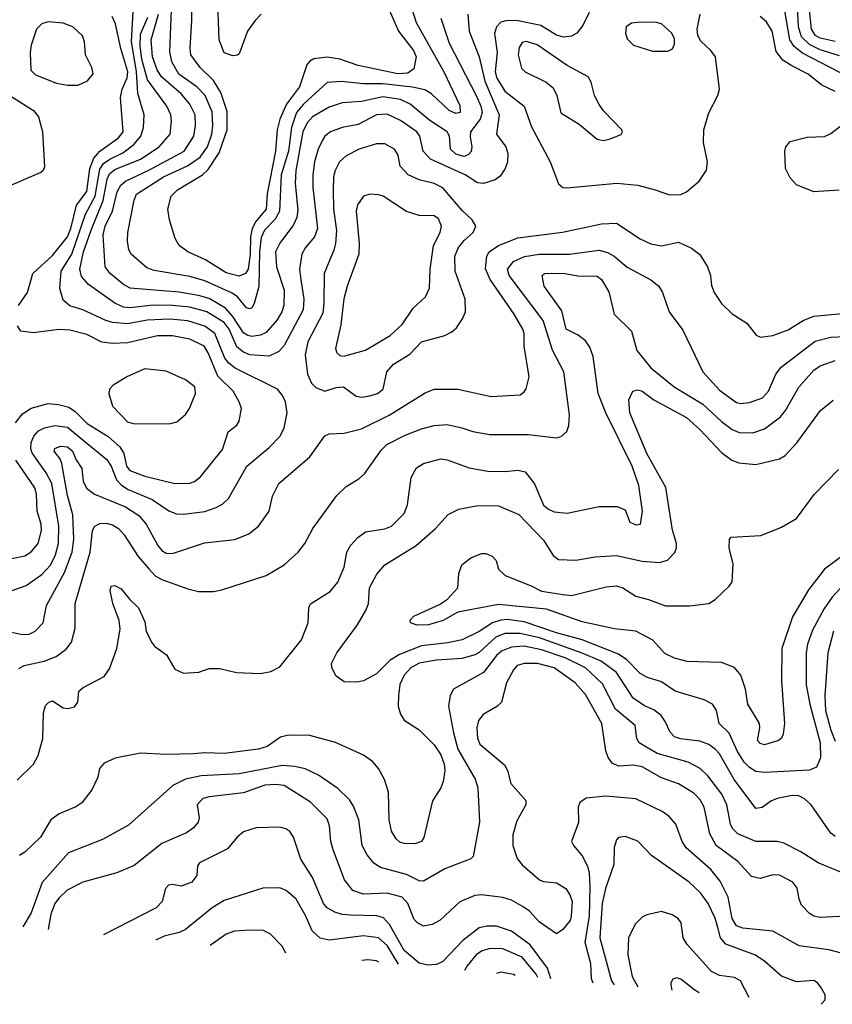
# Model space of a CAD drawing. Extents: x 997026 to 1115308, y 536381 to 619039.
# Tile 64 of 256: x 1039812 to 1043602, y 541375 to 545969. Entities that reach past the tile are written whole.
import ezdxf

# ---------------------------------------------------------------- set-up
doc = ezdxf.new("R2010")
doc.units = 0

msp = doc.modelspace()

# ---------------------------------------------------------------- linework, layer by layer
at = {"layer": '0CON20XD'}
for points in [[(1043615, 545867.6), (1043545, 545882.6), (1043523.4, 545895), (1043504.2, 545925), (1043488.9, 546075), (1043490.4, 546115), (1043503.5, 546186.5), (1043565, 546329.3), (1043599.9, 546450.1), (1043626.3, 546565)], [(1041619.6, 546085), (1041660.3, 545955), (1041789.7, 545725), (1041865, 545568.8), (1041865.7, 545535), (1041845, 545530.6), (1041815, 545544.4), (1041732.4, 545622.4), (1041701, 545641), (1041644.3, 545654.3), (1041505, 545669.7), (1041415, 545669.1), (1041310.4, 545679.6), (1041245, 545675.9), (1041135.9, 545574.1), (1041102.3, 545535), (1041079.2, 545465), (1041065.4, 545355), (1041031.4, 545245), (1041023.9, 545075), (1041002.4, 545037.6), (1040953.7, 544986.3), (1040938.4, 544951.6), (1040930, 544885), (1040926.3, 544723.7), (1040905.4, 544644.6), (1040893.8, 544625), (1040885, 544619.2), (1040870, 544625), (1040827.9, 544675), (1040802.9, 544692.9), (1040675, 544750), (1040605, 544771.1), (1040438.8, 544798.8), (1040405, 544810.8), (1040331.5, 544875), (1040321.2, 544895), (1040313.8, 544935), (1040315.5, 544975), (1040345, 545126.7), (1040356.2, 545155), (1040482.5, 545235), (1040593.5, 545286.5), (1040653.1, 545326.9), (1040687.3, 545375), (1040707.5, 545435), (1040712.8, 545475), (1040708.6, 545538.6), (1040676.5, 545615), (1040638.1, 545655), (1040553.7, 545715), (1040521.2, 545771.2), (1040511.2, 545818.8), (1040521.2, 546055)], [(1041535, 546014.5), (1041579, 545915), (1041648.6, 545825), (1041661.4, 545795), (1041650.2, 545739.8), (1041621.6, 545718.4), (1041575, 545716.7), (1041390.8, 545755), (1041305, 545784.7), (1041245, 545794), (1041183.9, 545786.1), (1041164.6, 545775.4), (1041151.3, 545758.7), (1041116.9, 545655), (1041055.4, 545574.6), (1041025.6, 545505), (1041011.9, 545455), (1041004.8, 545355), (1040965.6, 545155.6), (1040961.6, 545085), (1040912.9, 545027.1), (1040896.3, 544995), (1040888.6, 544955), (1040885.8, 544875), (1040877.5, 544805), (1040865, 544783.7), (1040835, 544771.5), (1040775, 544787.6), (1040678.8, 544848.8), (1040595.7, 544885), (1040555.6, 544915), (1040537.1, 544947.1), (1040510.9, 545035), (1040502.5, 545085), (1040517.5, 545145), (1040548.2, 545175), (1040664.6, 545245.4), (1040691.1, 545268.9), (1040742.1, 545347.9), (1040779.3, 545455), (1040779.8, 545539.8), (1040749.1, 545629.1), (1040715, 545684.7), (1040652.7, 545745), (1040609.4, 545805), (1040606.4, 545836.4), (1040614.8, 545965), (1040614.2, 546075)], [(1040938, 545995), (1040909.2, 545965), (1040874, 545915), (1040835, 545810), (1040827, 545803), (1040805, 545800), (1040765, 545813.8), (1040742.2, 545875), (1040734.6, 546085)], [(1043635, 545800.7), (1043545, 545827.3), (1043495, 545852.9), (1043458.2, 545888.2), (1043443.5, 545935), (1043436.4, 546095)], [(1039755, 543297.1), (1039841, 543329), (1039915, 543380), (1039955, 543423.3), (1039978.4, 543471.6), (1039992.4, 543525), (1039994.5, 543605), (1039960.8, 543805), (1039934.6, 543854.6), (1039870.9, 543945), (1039863, 543965), (1039865, 543995.8), (1039877.2, 544025), (1039900, 544050), (1039927.5, 544065), (1039975, 544074.8), (1040035, 544066.9), (1040107, 544007), (1040217.2, 543917.2), (1040238.4, 543885), (1040262.5, 543822.5), (1040286.1, 543796.1), (1040316.7, 543776.7), (1040429.4, 543729.4), (1040507.4, 543677.4), (1040543.4, 543663.4), (1040575, 543661.6), (1040675, 543673.4), (1040728, 543692), (1040759.6, 543710.4), (1040785, 543734.3), (1040870.4, 543885), (1040975, 543972.5), (1041026.5, 544025), (1041045.5, 544065), (1041059.2, 544135), (1041052, 544185), (1041038, 544215), (1041014.3, 544245), (1040816.9, 544343.1), (1040786.4, 544366.4), (1040769, 544389), (1040721.6, 544505), (1040675, 544538.8), (1040595, 544562.8), (1040512, 544572), (1040406.7, 544566.7), (1040315, 544549.8), (1040245, 544556.4), (1040213.3, 544565), (1040105.6, 544615.6), (1040045, 544633.3), (1040015, 544660.5), (1039998.9, 544715), (1040005.6, 544795), (1040055, 544875.3), (1040118.3, 545061.7), (1040162.8, 545145), (1040185, 545271.9), (1040202.8, 545297.2), (1040232.2, 545317.8), (1040292.4, 545347.6), (1040344.3, 545385.7), (1040376.7, 545425), (1040388.9, 545465), (1040391.8, 545525), (1040362.5, 545625), (1040356.9, 545725), (1040333, 545867), (1040340.2, 546005)], [(1039806.2, 544635), (1039848, 544695), (1039872.5, 544785), (1039965, 544868.7), (1040035, 544955.4), (1040050.3, 544995), (1040076.4, 545103.6), (1040125, 545167.5), (1040139.1, 545275), (1040157.6, 545322.4), (1040185.6, 545354.4), (1040272.9, 545417.1), (1040293.4, 545445), (1040281.2, 545605), (1040290.2, 545645), (1040313.1, 545696.9), (1040316.6, 545725), (1040283.6, 545833.6), (1040258.5, 545948.5), (1040242.8, 545982.8)], [(1041901.6, 545995), (1041907.9, 545915), (1041954.7, 545795), (1041981.3, 545681.3), (1042047.3, 545525), (1042035.6, 545435), (1042078.2, 545375), (1042088.2, 545345), (1042086.4, 545305), (1042075.6, 545275), (1042052, 545238), (1042029.2, 545220.8), (1041975, 545203.6), (1041946.8, 545206.8), (1041888.6, 545245), (1041727.5, 545317.5), (1041692.7, 545355), (1041677.9, 545425), (1041664.5, 545445), (1041588.3, 545498.3), (1041525, 545528.3), (1041475, 545524.7), (1041390.5, 545479.5), (1041315, 545465.9), (1041261.4, 545445), (1041235, 545425.5), (1041223.4, 545406.6), (1041202.9, 545365), (1041187.1, 545305), (1041178.9, 545245), (1041178.7, 545185), (1041201.2, 544995), (1041187.2, 544955), (1041145, 544906.4), (1041127.3, 544875), (1041116.7, 544805), (1041122.4, 544755), (1041136.5, 544666.5), (1041133, 544615), (1041045, 544448.5), (1041020.1, 544419.9), (1040975, 544398.4), (1040885, 544405.2), (1040855, 544416.7), (1040825, 544442.9), (1040788.5, 544525), (1040765, 544555.2), (1040685, 544605.8), (1040605, 544626.7), (1040525, 544635.8), (1040435, 544636.2), (1040325, 544624.4), (1040295, 544628), (1040255, 544645.8), (1040132.8, 544732.8), (1040100.4, 544770.4), (1040092.6, 544805), (1040109, 544885), (1040145, 544986.2), (1040200.1, 545125), (1040219.6, 545225), (1040230.5, 545249.5), (1040255, 545269.3), (1040375, 545318.1), (1040461.5, 545375), (1040513.3, 545435), (1040520, 545495), (1040516.6, 545525), (1040498.1, 545565), (1040408.2, 545688.2), (1040380.9, 545785), (1040373.4, 545845), (1040375, 545901.4), (1040409.6, 545980.4)], [(1041775.3, 545975), (1041815, 545859.4), (1041941.9, 545611.9), (1041962.6, 545565), (1041968.1, 545535), (1041958.7, 545505), (1041914.8, 545445), (1041912.3, 545422.3), (1041920.5, 545375), (1041917, 545353), (1041905, 545339.2), (1041885, 545330.2), (1041845, 545341), (1041821.2, 545365), (1041815.9, 545425), (1041805.3, 545445), (1041725, 545498.9), (1041632.5, 545575), (1041587, 545597), (1041505, 545608.3), (1041405, 545587), (1041315, 545580.5), (1041255, 545560.9), (1041177.1, 545515), (1041152.4, 545487.6), (1041132, 545445), (1041100, 545265), (1041096.4, 545205), (1041109.2, 545080.8), (1041104, 545046), (1041088.6, 545011.4), (1041024.4, 544925.6), (1041004.7, 544885), (1041009.4, 544815), (1041045, 544706.2), (1041043.1, 544635), (1041034.2, 544605), (1041011.8, 544568.2), (1040961.3, 544508.7), (1040935, 544497.1), (1040895, 544490.2), (1040875, 544494.4), (1040855, 544508.1), (1040805, 544584.4), (1040772.1, 544622.1), (1040695, 544667.2), (1040645, 544682.3), (1040555, 544697.2), (1040326.2, 544716.2), (1040295, 544733.2), (1040233.6, 544785), (1040210.4, 544815), (1040200.4, 544965), (1040210.7, 545005), (1040244.9, 545075.1), (1040266.6, 545165), (1040283.6, 545196.4), (1040304.4, 545215.6), (1040413.1, 545266.9), (1040578.8, 545355), (1040623.3, 545425), (1040631.6, 545475), (1040630.2, 545525), (1040605.2, 545575.2), (1040565, 545623.1), (1040472.5, 545702.5), (1040453, 545735), (1040431, 545795), (1040425.2, 545875), (1040459.7, 545995)], [(1042468, 546002), (1042438.7, 545941.3), (1042410, 545905), (1042385, 545891.3), (1042347.7, 545887.7), (1042315, 545896.2), (1042241.5, 545941.5), (1042136, 545964), (1042085, 545964.7), (1042055, 545956.4), (1042034.7, 545935.3), (1042026.5, 545903.5), (1042039.1, 545815), (1042029.2, 545725), (1042036.3, 545695), (1042075, 545634.6), (1042165, 545564.5), (1042199.3, 545469.3), (1042286.4, 545305), (1042325, 545203.3), (1042345, 545186.2), (1042364.2, 545184.2), (1042596, 545206), (1042695, 545196.2), (1042775, 545174.4), (1042841.7, 545151.7)], [(1042841.7, 545151.7), (1042895, 545152.9), (1042921.2, 545165), (1042981.2, 545215), (1043014.1, 545265.9), (1043020, 545305), (1043001.4, 545395), (1043003.1, 545455), (1043025.4, 545534.6), (1043068, 545615), (1043076, 545645), (1043056.5, 545795), (1043034.5, 545825), (1042987.7, 545867.7), (1042974.2, 545895), (1042971.8, 545925), (1042985.3, 545995)], [(1043615, 545633.6), (1043553.1, 545663.1), (1043489.4, 545715), (1043412.6, 545752.6), (1043370.5, 545780.5), (1043339.9, 545819.9), (1043321.5, 545915), (1043295, 545958.1), (1043265, 545983.1)], [(1043675, 545702.7), (1043462, 545812), (1043423.8, 545843.8), (1043404.1, 545874.1), (1043379.9, 546009.9)], [(1040035, 545662.5), (1040085, 545663.8), (1040127.3, 545682.7), (1040153.9, 545716.1), (1040148, 545745), (1040118, 545805), (1040113.8, 545865), (1040105, 545892.5), (1040058.8, 545935), (1040015, 545952.5), (1039945, 545958), (1039915, 545950), (1039890, 545925), (1039865, 545850), (1039860, 545815), (1039863, 545733), (1039885, 545711.4), (1039982.6, 545672.6), (1040035, 545662.5)], [(1042762.3, 545822.3), (1042835, 545822.5), (1042857, 545833), (1042865.9, 545854.1), (1042865, 545880), (1042853.3, 545905), (1042805, 545949.2), (1042775, 545957.1), (1042695, 545956), (1042665, 545952.5), (1042640, 545935), (1042637.5, 545905), (1042645, 545880), (1042675, 545850), (1042762.3, 545822.3)], [(1042534.3, 545405.7), (1042565, 545412.9), (1042617.3, 545432.7), (1042623.3, 545445), (1042620, 545455), (1042534.1, 545544.1), (1042515, 545572.5), (1042492, 545615), (1042477.3, 545677.3), (1042462.7, 545702.7), (1042365.4, 545755.4), (1042225, 545850.9), (1042175, 545867.3), (1042155, 545862.9), (1042141.4, 545838.6), (1042136.1, 545805), (1042151.7, 545741.7), (1042168.8, 545725), (1042267.1, 545677.1), (1042300.3, 545650.3), (1042317.5, 545615), (1042335, 545534), (1042420.7, 545480.7), (1042505, 545410.6), (1042534.3, 545405.7)], [(1039766.2, 545615), (1039875.6, 545545), (1039899.5, 545515), (1039918.5, 545445), (1039927.3, 545282.7), (1039921.2, 545265), (1039910, 545255), (1039755, 545188.5)], [(1043633, 545173), (1043515, 545166), (1043435, 545198.8), (1043405, 545230), (1043384, 545275), (1043380, 545355), (1043384.1, 545375.9), (1043405, 545400), (1043485, 545420), (1043565, 545424), (1043595, 545438), (1043649.8, 545480.2)], [(1041407.9, 544207.9), (1041445, 544213.5), (1041480, 544225), (1041506.4, 544245), (1041523.8, 544325), (1041555, 544360.7), (1041631.6, 544408.4), (1041685, 544466.1), (1041794.7, 544495.3), (1041827.7, 544512.3), (1041848.6, 544531.4), (1041877, 544573), (1041890.6, 544605), (1041889.5, 544665), (1041842.7, 544795), (1041840.8, 544865), (1041857.6, 544905), (1041885, 544938.5), (1041926.7, 544975), (1041938.6, 545005), (1041922.5, 545035), (1041875, 545078.2), (1041785, 545184.1), (1041745, 545204.1), (1041675, 545222.2), (1041623.1, 545245), (1041586.7, 545285), (1041576, 545336), (1041558.9, 545365), (1041515, 545390), (1041475, 545389.1), (1041394.2, 545365), (1041335, 545333.6), (1041303.9, 545305), (1041282.4, 545265), (1041275.3, 545235), (1041274.2, 545175), (1041275.7, 545084.3), (1041288.5, 544985), (1041285.2, 544924.8), (1041277.2, 544892.8), (1041231.6, 544785), (1041230.7, 544645), (1041225, 544599.2), (1041155, 544465.6), (1041143.6, 544405), (1041154.1, 544314.1), (1041173.1, 544273.1), (1041192.7, 544252.7), (1041235, 544235.8), (1041286.9, 544253.1), (1041322.5, 544255), (1041381.5, 544211.5), (1041407.9, 544207.9)], [(1041325, 544398.5), (1041345, 544404.5), (1041425, 544426.4), (1041540, 544495), (1041595, 544547.1), (1041647.2, 544622.8), (1041704.5, 544675), (1041723.4, 544716.6), (1041725.3, 544805), (1041742.3, 544915), (1041773.1, 544975), (1041779.4, 545005), (1041765, 545038.8), (1041745, 545054), (1041675, 545055.6), (1041615, 545074.4), (1041506.2, 545145), (1041485, 545151.4), (1041445, 545154.4), (1041415, 545145.6), (1041387.7, 545105), (1041380.3, 545075), (1041395.4, 544924.6), (1041393.3, 544875), (1041338.5, 544725), (1041323.6, 544666.4), (1041309.1, 544545), (1041284.5, 544435), (1041290.6, 544415), (1041305, 544401.9), (1041325, 544398.5)], [(1039615.8, 543144.2), (1039825, 543099.6), (1039855, 543101.8), (1039884.2, 543115), (1039921.1, 543155), (1039936.2, 543235), (1040021.1, 543388.9), (1040056.4, 543485), (1040064.8, 543545.2), (1040059, 543659), (1040035, 543748.8), (1040008.3, 543898.3), (1039999.9, 543919.9), (1039972.2, 543955), (1039975, 543968.6), (1040001.7, 543978.3), (1040035, 543975.8), (1040057.2, 543955), (1040074.7, 543914.7), (1040101.9, 543875), (1040107.1, 543815), (1040123.1, 543783.1), (1040160, 543755), (1040305.5, 543695), (1040367.1, 543655), (1040402, 543615), (1040455.9, 543515), (1040475, 543492.1), (1040495, 543479.6), (1040525, 543477.3), (1040672.9, 543527.1), (1040815, 543543.5), (1040879.6, 543570.4), (1040925, 543605.7), (1040974.4, 543675), (1040991.4, 543745), (1041020, 543805), (1041165, 543929.2), (1041235, 544027.1), (1041255, 544035.6), (1041325, 544039.5), (1041405, 544060.4), (1041535, 544124.1), (1041702.4, 544227.6), (1041745, 544244.5), (1041855, 544245.5), (1042011.1, 544211.1), (1042145, 544218), (1042165, 544232), (1042173.4, 544246.6), (1042187.6, 544302.4), (1042164.6, 544445), (1042163.8, 544503.8), (1042157.9, 544525), (1042117.9, 544595), (1042006.2, 544756.2), (1041984.2, 544805.8), (1041990.4, 544865), (1042001.8, 544885), (1042045.2, 544914.8), (1042135, 544950.2), (1042342.9, 544977.1), (1042525, 545016.2), (1042595, 545018.5), (1042705, 544945.6), (1042755, 544923.3), (1042805, 544913.3), (1042885, 544930), (1042945, 544902.5), (1042983.4, 544873.4), (1043019.2, 544815), (1043034.2, 544775), (1043038.8, 544728.8), (1043050.8, 544695), (1043085, 544643.8), (1043135, 544596), (1043202.7, 544552.7), (1043247, 544497), (1043267, 544487), (1043325, 544495.8), (1043395, 544522.2), (1043465.3, 544564.7), (1043515, 544585.4), (1043715, 544604.6)], [(1039808.3, 542941.7), (1039832, 542955), (1039925, 542975.3), (1039981.8, 542998.2), (1040027.7, 543032.3), (1040053.3, 543065), (1040070, 543130), (1040069.7, 543245), (1040141, 543485), (1040151.5, 543585), (1040161.5, 543605), (1040185, 543618), (1040215, 543620.3), (1040245, 543612.2), (1040272.5, 543595), (1040299.2, 543565), (1040364.4, 543464.4), (1040414.8, 543404.8), (1040443.9, 543373.9), (1040475, 543356), (1040595, 543312.5), (1040645, 543300.5), (1040715, 543301.1), (1040755, 543308.9), (1040961.2, 543375), (1041045.8, 543425), (1041110, 543485), (1041142, 543525), (1041178, 543595), (1041291.2, 543748.8), (1041335, 543790.5), (1041393.6, 543826.4), (1041419.9, 543850.1), (1041498.5, 543961.5), (1041523.9, 543986.1), (1041609.4, 544030.6), (1041685, 544060), (1041745.4, 544075.4), (1041805, 544079.6), (1041873.3, 544065), (1041925, 544047.7), (1042005, 544032.9), (1042185, 544033.9), (1042315, 544018.1), (1042336.4, 544023.6), (1042362.7, 544047.3), (1042373.5, 544075), (1042375.4, 544125), (1042349.1, 544325), (1042296.8, 544426.8), (1042252.6, 544565), (1042094.9, 544774.9), (1042086.7, 544805), (1042115, 544841.1), (1042165.5, 544864.5), (1042235, 544874.4), (1042376, 544874), (1042515, 544892.6), (1042553, 544883), (1042584.8, 544864.8), (1042645, 544813.8), (1042755.2, 544755.2), (1042792.5, 544725), (1042809.6, 544695), (1042840.6, 544605), (1042905, 544520), (1042997.7, 544325), (1043075, 544240.7), (1043155, 544182.9), (1043175, 544178.6), (1043215, 544182.7), (1043275.5, 544204.5), (1043303.9, 544236.1), (1043338.9, 544315), (1043362.4, 544347.6), (1043521.4, 544468.6), (1043595, 544487.5), (1043795, 544496.5)], [(1042486.9, 544396.9), (1042471.1, 544441.1), (1042450.5, 544470.5), (1042416.7, 544496.7), (1042360, 544525), (1042340.7, 544610.7), (1042257.1, 544725), (1042248.8, 544775), (1042260, 544785), (1042293.4, 544786.6), (1042355, 544784.4), (1042415, 544773.1), (1042505, 544771.4), (1042525, 544755.7), (1042559.5, 544699.5), (1042584.6, 544594.6), (1042665.7, 544515), (1042690.6, 544425), (1042755.5, 544345), (1042864.4, 544255), (1042997.9, 544175), (1043085, 544093.2), (1043135, 544056.7), (1043167.8, 544042.2), (1043230.9, 544040.9), (1043285, 544059.6), (1043359.5, 544115), (1043382.9, 544145), (1043445, 544254.4), (1043515, 544333.5), (1043545, 544353.8), (1043615, 544379.2)], [(1039792.5, 544087.5), (1039825, 544130.4), (1039865, 544156.4), (1039945, 544178.5), (1039993.3, 544173.3), (1040040.1, 544160.1), (1040069.8, 544139.8), (1040126.9, 544085), (1040223.5, 544023.5), (1040278.9, 543975), (1040297.6, 543945), (1040309, 543885), (1040324.9, 543864.9), (1040395, 543838.4), (1040534.6, 543805.4), (1040604.5, 543805.5), (1040626.2, 543813.8), (1040655, 543835.8), (1040756.7, 543963.3), (1040784, 544045), (1040825, 544076.2), (1040835.8, 544095), (1040845.6, 544155), (1040835.6, 544185), (1040807.3, 544235), (1040735.4, 544305.4), (1040691.3, 544415), (1040671.6, 544445), (1040605, 544477.7), (1040525, 544494.2), (1040455, 544493.6), (1040315, 544461.1), (1040245, 544457.6), (1040194.8, 544464.8), (1040125, 544499.2), (1040045, 544520.8), (1039995, 544523.6), (1039875, 544507.5), (1039817.5, 544515), (1039800.7, 544540.7)], [(1039799.8, 542420.2), (1039875.4, 542494.6), (1039898.1, 542535), (1039920, 542615), (1039922.5, 542735), (1039931.2, 542768.8), (1039947.5, 542785), (1039965, 542790), (1040015, 542758), (1040035.6, 542754.4), (1040067, 542763), (1040083.3, 542785), (1040087.5, 542835), (1040107.7, 542852.3), (1040205.6, 542904.4), (1040230.6, 542939.4), (1040264.3, 543035), (1040280.8, 543125), (1040276, 543165), (1040246.2, 543245), (1040233.8, 543305), (1040237.5, 543325), (1040255, 543328.8), (1040285, 543313.3), (1040324.3, 543264.3), (1040366, 543225), (1040395, 543160), (1040401.2, 543115), (1040426.2, 543065), (1040440, 543045), (1040496.2, 543005), (1040535, 542938.8), (1040575, 542920), (1040647.5, 542925), (1040695, 542941.2), (1040745, 542941.2), (1040822.3, 542922.3), (1040935, 542917.5), (1040983.2, 542926.8), (1041025, 542949.2), (1041125.6, 543075), (1041156.9, 543155), (1041160.6, 543225), (1041167.4, 543242.6), (1041259.7, 543300.3), (1041295.8, 543344.2), (1041324.5, 543415), (1041336.9, 543485), (1041354.2, 543515), (1041388, 543552), (1041425, 543578.6), (1041515, 543592.7), (1041545, 543605.6), (1041604.4, 543665), (1041620.4, 543705), (1041637.4, 543832.6), (1041662, 543878), (1041695, 543898.6), (1041775, 543920), (1041805, 543915.6), (1041908, 543878), (1041995, 543861.5), (1042075, 543860.5), (1042135, 543866.9), (1042169.3, 543859.3), (1042212.8, 543802.8), (1042254, 543704), (1042277.5, 543685), (1042305, 543672.9), (1042365, 543666.4), (1042515, 543697.5), (1042597.7, 543697.7), (1042635, 543682.5), (1042657.5, 543625), (1042685, 543611.2), (1042707.5, 543615), (1042716.2, 543675), (1042698.5, 543795), (1042668.2, 543885), (1042546, 544135), (1042510, 544225), (1042486.9, 544396.9)], [(1040347.6, 544082.4), (1040515, 544084.2), (1040545, 544092), (1040585, 544126), (1040604.3, 544155), (1040630.8, 544225), (1040628.8, 544255), (1040585, 544288), (1040495, 544329.2), (1040395, 544340), (1040315, 544304.3), (1040246.9, 544263.1), (1040230, 544245), (1040228, 544225), (1040244.4, 544165), (1040315, 544092.2), (1040347.6, 544082.4)], [(1043675, 543355.2), (1043601.4, 543275), (1043561.5, 543218.5), (1043509.7, 543120.3), (1043485.8, 543055), (1043480.2, 543015), (1043480, 542865), (1043496.2, 542775), (1043544.8, 542595), (1043545.8, 542524.2), (1043528.4, 542481.6), (1043495, 542467.9), (1043285, 542456.3), (1043245, 542461.2), (1043215, 542479.2), (1043190.8, 542505), (1043159.8, 542555), (1043119.8, 542639.8), (1043073.3, 542685), (1043061.1, 542745), (1043042.9, 542775), (1043003.8, 542795), (1042869.4, 542835), (1042805, 542878.6), (1042739.8, 542899.8), (1042705, 542918.6), (1042642.5, 542982.5), (1042605, 543009), (1042434.6, 543074.6), (1042315, 543107.4), (1042165, 543158.5), (1042085, 543169.6), (1042055, 543167.7), (1042016.1, 543153.9), (1041955, 543114.3), (1041875, 543075.7), (1041808.7, 543061.3), (1041685, 543047.2), (1041583.1, 543006.9), (1041540.1, 542979.9), (1041475, 542916.4), (1041415, 542884.4), (1041385, 542877.1), (1041325, 542880), (1041288, 542905), (1041268, 542945), (1041265.8, 542965), (1041290, 543015), (1041386.7, 543145), (1041428.2, 543215), (1041438.5, 543245), (1041442.9, 543317.1), (1041478, 543382), (1041515, 543424.5), (1041660.6, 543515), (1041750.6, 543595), (1041810.2, 543659.8), (1041860, 543685), (1041948.3, 543701.7), (1042045, 543700.4), (1042139.9, 543659.9), (1042255, 543540.4), (1042299, 543469), (1042325, 543449.3), (1042405, 543446.9), (1042495, 543462.1), (1042595, 543468.4), (1042715, 543442.7), (1042795, 543436.2), (1042832.5, 543447.5), (1042867.2, 543482.8), (1042875.5, 543505), (1042874.6, 543525), (1042856.3, 543586.3), (1042825.8, 543785.8), (1042736.1, 543945), (1042657.7, 544135), (1042652.8, 544195), (1042671.4, 544235), (1042695, 544241.2), (1042715, 544235.4), (1042769.5, 544195), (1042922.1, 544112.1), (1042985.2, 544055.2), (1043085, 543948.5), (1043133.5, 543913.5), (1043165, 543900.8), (1043245, 543893.6), (1043355, 543919.5), (1043381.4, 543935), (1043436.5, 543995), (1043546.4, 544145), (1043605, 544193.8)], [(1039775, 543454.5), (1039835, 543467.1), (1039865, 543485.5), (1039898.2, 543525), (1039913.2, 543585), (1039911.6, 543615), (1039893.5, 543675), (1039889.7, 543755), (1039882.2, 543785), (1039793.8, 543913.8)], [(1043674.7, 543485.3), (1043565.3, 543404.7), (1043490.9, 543309.1), (1043464.2, 543264.2), (1043416.7, 543183.3), (1043366.9, 543035), (1043365.4, 542885), (1043378.5, 542685), (1043372.5, 542635), (1043364.3, 542615.7), (1043350, 542605), (1043285, 542585.6), (1043265, 542591.4), (1043253.3, 542605), (1043264.3, 542665), (1043261.4, 542685), (1043208.1, 542775), (1043197.1, 542845), (1043175, 542910), (1043145.5, 542945.5), (1043085, 542970), (1042925, 542974.4), (1042865, 542989.2), (1042820.9, 543010.9), (1042765, 543073.3), (1042685, 543116), (1042585, 543126.5), (1042435, 543159.5), (1042268.5, 543218.5), (1042045, 543240.4), (1041855.5, 543204.5), (1041786.7, 543165), (1041717.5, 543145), (1041665, 543143.3), (1041633.8, 543155), (1041632.3, 543167.7), (1041650, 543185), (1041769.7, 543240.3), (1041806.2, 543265), (1041855, 543317.5), (1041860, 543385), (1041874.4, 543425.6), (1041915, 543458), (1041965, 543478), (1041985, 543478.8), (1042015.9, 543465.9), (1042033.3, 543445), (1042044.3, 543404.3), (1042075.5, 543375.5), (1042197.8, 543327.8), (1042245, 543302), (1042347.1, 543287.1), (1042385, 543282.5), (1042546.8, 543323.2), (1042595, 543326.7), (1042625, 543318.6), (1042685, 543278.6), (1042745, 543264.2), (1042823.9, 543233.9), (1042935, 543233.8), (1043025.9, 543244.1), (1043055, 543263.8), (1043120, 543325), (1043133.9, 543346.1), (1043138.8, 543428.8), (1043120, 543505), (1043122.5, 543545), (1043130, 543555), (1043267.9, 543562.1), (1043365, 543600.8), (1043435, 543641.2), (1043517.2, 543752.8), (1043630.7, 543869.3)], [(1043615, 542157.1), (1043595, 542172.5), (1043502.9, 542305), (1043472.7, 542332.7), (1043445, 542348), (1043415, 542349.3), (1043345, 542335.4), (1043315, 542322.5), (1043275, 542293.1), (1043245, 542288.6), (1043143.7, 542423.7), (1043075, 542542.7), (1043055.9, 542565.9), (1043025, 542587.2), (1042983.1, 542603.1), (1042893.2, 542613.2), (1042865, 542623.1), (1042844.8, 542644.8), (1042822.4, 542695), (1042802.8, 542722.8), (1042768.5, 542748.5), (1042725, 542767.2), (1042673.2, 542803.2), (1042595, 542923.4), (1042523.3, 542975), (1042435, 543013.5), (1042235.2, 543084.8), (1042145, 543104.9), (1042075, 543104.8), (1042031.8, 543088.2), (1041955, 543016.9), (1041935, 543005.8), (1041875, 542988.1), (1041755, 542980.4), (1041675, 542966.1), (1041635.3, 542944.7), (1041605, 542910.6), (1041585, 542866.2), (1041577.7, 542815), (1041577.1, 542765), (1041587.9, 542727.9), (1041605, 542700), (1041674, 542655), (1041745, 542585.7), (1041775, 542539.2), (1041791.1, 542495), (1041793.8, 542465), (1041786.3, 542413.7), (1041775.6, 542385), (1041736.6, 542323.4), (1041697, 542153), (1041685, 542134.2), (1041655, 542123.1), (1041605, 542124.4), (1041585, 542130.8), (1041567, 542147), (1041545, 542182.5), (1041534.4, 542235), (1041531.4, 542365), (1041513.2, 542423.2), (1041485.5, 542475.5), (1041457, 542507), (1041415, 542536.9), (1041285, 542595.6), (1041165, 542628.5), (1041065, 542631.2), (1041028.3, 542621.7), (1040965, 542576.9), (1040925.3, 542564.7), (1040765.4, 542544.6), (1040675, 542547.5), (1040622.6, 542542.6), (1040495, 542539.5), (1040375, 542546.9), (1040257.6, 542522.4), (1040205, 542500), (1040184, 542475), (1040176, 542435), (1040148, 542375), (1040100.8, 542315), (1040073.8, 542296.2), (1039996.2, 542263.8), (1039957.5, 542235), (1039908.8, 542155), (1039835.9, 542084.1), (1039810.7, 542069.3)], [(1043607, 543115), (1043581.4, 543015), (1043566.1, 542813.9), (1043570.5, 542745), (1043594.4, 542654.4), (1043615, 542601.8)], [(1043642, 541992), (1043535, 542035.4), (1043455, 542086.9), (1043375, 542127.1), (1043345, 542133.9), (1043245, 542134), (1043160.3, 542170.3), (1043136.6, 542195), (1043126.9, 542215), (1043109, 542305), (1043086.7, 542355), (1043020.3, 542440.3), (1042985, 542475.4), (1042929.2, 542505), (1042784.9, 542544.9), (1042700.4, 542595), (1042689.2, 542615), (1042682.9, 542675), (1042591, 542751), (1042530.1, 542870.1), (1042450.3, 542945), (1042355, 542991.3), (1042245, 543029.3), (1042165, 543045.5), (1042105, 543041.1), (1042058.3, 543021.7), (1042035, 543001.6), (1041975, 542923.6), (1041834.6, 542845.4), (1041818.6, 542815), (1041812.2, 542765), (1041835, 542641.2), (1041855, 542564.5), (1041935.4, 542425), (1041948.8, 542385), (1041956.4, 542225), (1041926.7, 542065), (1041915.9, 542054.1), (1041795, 542006.4), (1041695, 541949.6), (1041675, 541951.5), (1041615, 541979.7), (1041495, 542013.5), (1041463.1, 542033.1), (1041431.5, 542071.5), (1041408.4, 542115), (1041393.3, 542235), (1041368.5, 542298.5), (1041349.4, 542329.4), (1041295, 542380.9), (1041205, 542444.6), (1041143.3, 542473.3), (1041094.8, 542484.8), (1041035, 542489.2), (1040835, 542450.4), (1040658.6, 542441.4), (1040584.4, 542425), (1040526.5, 542395), (1040319.3, 542210.7), (1040197, 542143), (1040038.7, 542081.3), (1039916.6, 541943.4), (1039865, 541801.1), (1039826, 541735.6)], [(1043695, 541786.8), (1043545, 541779.5), (1043515, 541785.6), (1043495, 541798.1), (1043458, 541838), (1043446.7, 541865), (1043437.4, 541917.4), (1043417.5, 541945), (1043355, 541977.5), (1043325, 541978.5), (1043265, 541962.5), (1043225, 541971.4), (1043161.5, 542041.5), (1043060.4, 542115), (1043030.6, 542170.6), (1043004.1, 542295), (1042985, 542329.1), (1042955, 542360.4), (1042885, 542403.3), (1042805, 542432), (1042715, 542482.8), (1042675, 542490.7), (1042605, 542485.6), (1042575, 542500), (1042556.2, 542526.2), (1042545, 542556.7), (1042526.7, 542685), (1042450.3, 542820.3), (1042402.9, 542875), (1042305, 542944.7), (1042225.9, 542964.1), (1042165, 542965.3), (1042131.4, 542955), (1042114.4, 542935), (1042082.2, 542875), (1042059.2, 542785), (1042040, 542765), (1041972.7, 542727.3), (1041951.8, 542698.2), (1041943.5, 542665), (1041946, 542616), (1041958, 542588), (1042072.4, 542492.4), (1042086.2, 542465), (1042102, 542405), (1042172, 542325), (1042172.5, 542305), (1042129.8, 542230.2), (1042111.5, 542165), (1042111.5, 542115), (1042132.5, 542055), (1042155, 542025.6), (1042236.2, 541955), (1042255, 541947.1), (1042315, 541940.8), (1042358, 541915), (1042377.5, 541885), (1042387.8, 541855), (1042384.4, 541785.6), (1042378.6, 541765), (1042345, 541724), (1042315, 541703.8), (1042235, 541759.4), (1042189.1, 541809.1), (1042160.2, 541830.2), (1042105, 541860.6), (1042065, 541873.5), (1041965, 541885.4), (1041935, 541881.8), (1041865, 541852.2), (1041819.6, 541810.4), (1041772, 541768), (1041735, 541747.5), (1041695, 541740), (1041666.2, 541755), (1041651.1, 541771.1), (1041621.1, 541845), (1041595, 541874.6), (1041525, 541892.6), (1041415, 541888.2), (1041365.9, 541905.9), (1041325.9, 541955.9), (1041273.8, 542095), (1041262.3, 542135), (1041257.1, 542207.1), (1041245, 542239.4), (1041168.3, 542318.3), (1041045, 542396), (1041005, 542400.6), (1040955, 542396.8), (1040855, 542361.6), (1040695, 542343.3), (1040665.8, 542335), (1040640, 542305), (1040648.1, 542245), (1040644.2, 542225), (1040622.2, 542197.8), (1040590, 542175), (1040475, 542125.5), (1040345, 542022.5), (1040265, 541988.8), (1040106, 541945), (1040033.2, 541906.8), (1039995, 541871.9), (1039975.5, 541845), (1039956.2, 541795), (1039944.7, 541723.8)], [(1043645, 541613.8), (1043585, 541629.3), (1043447.4, 541647.4), (1043325, 541716.1), (1043185, 541729.6), (1043155, 541740.5), (1043135, 541774.4), (1043116.5, 541875), (1043079.2, 541949.2), (1043035, 542003.2), (1042920, 542105), (1042901.8, 542135), (1042871.1, 542215), (1042841.2, 542251.2), (1042808, 542275), (1042685, 542332.9), (1042545, 542346.6), (1042453, 542337), (1042423.6, 542316.4), (1042415.8, 542295), (1042417.4, 542222.6), (1042385.8, 542135), (1042394.2, 542115), (1042435, 542068), (1042459.1, 542019.1), (1042467.1, 541987.1), (1042471.3, 541925), (1042467.5, 541785), (1042447.8, 541665), (1042473.7, 541565), (1042476.7, 541495), (1042484.2, 541475.5)], [(1042288.9, 541494), (1042273, 541543), (1042192.7, 541652.7), (1042105.8, 541715.8), (1042035, 541738.8), (1041990.9, 541739.1), (1041955, 541731.8), (1041878.1, 541671.9), (1041785, 541573.9), (1041755, 541560.9), (1041715, 541556.8), (1041675, 541567.4), (1041605, 541625.8), (1041536.6, 541746.6), (1041508, 541778), (1041477.6, 541787.6), (1041355, 541790.6), (1041315, 541793.4), (1041281.9, 541805), (1041245.5, 541825), (1041228, 541845), (1041176.6, 541966.6), (1041122.4, 542052.4), (1041088.8, 542155), (1041070.8, 542180.8), (1041053.3, 542193.3), (1041025, 542200.9), (1040915, 542198.5), (1040855, 542179.1), (1040826.5, 542155), (1040780.1, 542099.9), (1040650, 542035), (1040641.2, 542021.2), (1040638, 541975), (1040615, 541944.3), (1040565, 541925.8), (1040525, 541933.8), (1040505, 541931.2), (1040492, 541915), (1040475.6, 541855), (1040447.8, 541825), (1040202.4, 541698.3)], [(1043550, 541374.8), (1043568.8, 541395), (1043568.8, 541418.8), (1043548.8, 541455), (1043533.3, 541475), (1043515, 541485.6), (1043435, 541479.2), (1043365, 541505.7), (1043286.9, 541575), (1043244.1, 541604.1), (1043105.4, 541655.4), (1043079.5, 541685), (1043067, 541733), (1043055, 541777.1), (1043022.7, 541845), (1042986.2, 541895), (1042934.4, 541945), (1042758.8, 542068.8), (1042695, 542135.7), (1042635, 542157.8), (1042605, 542153.1), (1042595, 542142.5), (1042583.6, 542106.4), (1042582.4, 542027.6), (1042544.2, 541915.8), (1042527.9, 541845), (1042517, 541685), (1042571.9, 541485), (1042584.7, 541466)], [(1041577.9, 541562), (1041525, 541649.5), (1041485, 541685.2), (1041415, 541694.7), (1041255, 541673.6), (1041213, 541683), (1041175, 541718), (1041145, 541788.6), (1041101.8, 541865), (1041055, 541905.5), (1041025, 541918.5), (1040945, 541916.5), (1040765, 541859.6), (1040710, 541825), (1040585, 541723.1), (1040555, 541709.5), (1040485, 541693.1), (1040445.8, 541674.1)], [(1043213.4, 541406.6), (1043172.7, 541485), (1043145, 541500), (1043075, 541508.8), (1043038.5, 541528.5), (1042924.3, 541654.3), (1042906.2, 541685), (1042896.5, 541755), (1042882.9, 541775), (1042855, 541792.5), (1042805, 541807.5), (1042737.2, 541792.8), (1042715, 541781.4), (1042682.1, 541747.9), (1042651.5, 541685), (1042647.3, 541605), (1042668.2, 541505), (1042694.2, 541455.7)], [(1041052.8, 541614), (1041035, 541645.7), (1040982, 541702), (1040948.7, 541718.7), (1040885, 541720.8), (1040814.1, 541715.9), (1040775, 541702.5), (1040700.2, 541648.9)], [(1042228.7, 541499.7), (1042220.9, 541515), (1042155, 541594.3), (1042065, 541633.2), (1042005, 541634.7), (1041965, 541622.4), (1041940.4, 541605), (1041898.4, 541555), (1041885.6, 541532.1)], [(1041486.6, 541571), (1041475, 541577.8), (1041435, 541581.9), (1041407.7, 541578.8)], [(1042122, 541509.8), (1042115, 541514.2), (1042056, 541524), (1042035.6, 541518)], [(1042980.2, 541428.6), (1042960.2, 541440.2), (1042895, 541492.5), (1042875, 541498.6), (1042858.3, 541491.7), (1042848, 541475), (1042849.2, 541465), (1042853.7, 541440.6)]]:
    msp.add_lwpolyline(points, dxfattribs=at)

doc.saveas('drawing.dxf')
